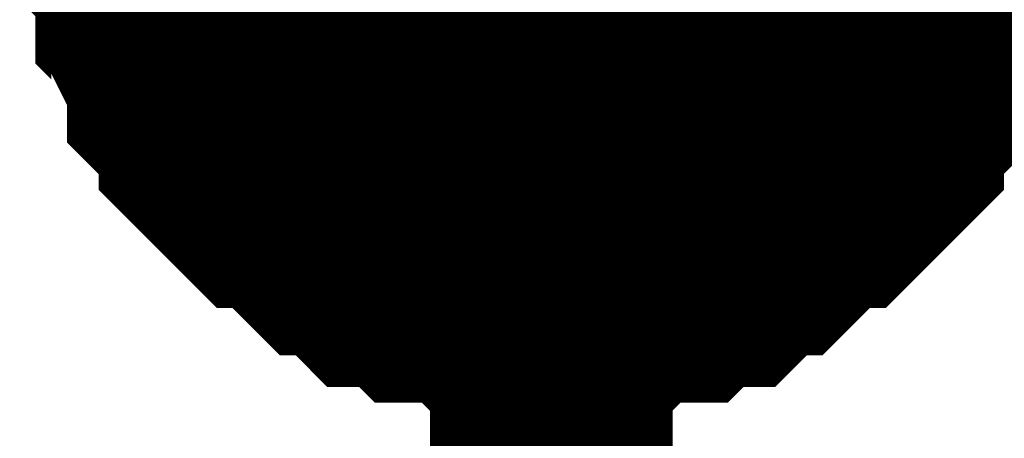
# Model space of a CAD drawing. Header units: inches. Extents: x 0 to 292, y 0 to 193.
# Tile 14 of 189: x 53.489 to 54.705, y 90.245 to 90.762. Entities that reach past the tile are written whole.
import ezdxf

# ---------------------------------------------------------------- set-up
doc = ezdxf.new("R2010")
doc.units = ezdxf.units.IN
doc.layers.add('Sheet', color=255, linetype='Continuous')

msp = doc.modelspace()

# ---------------------------------------------------------------- linework, layer by layer
at = {"layer": 'Sheet'}
msp.add_lwpolyline([(53.848, 90.932, 0.508, 0.508, 1), (54.356, 90.932, 0.508, 0.508, 1)], format="xyseb", close=True, dxfattribs=at)
for points in [[(54.1453, 90.4193, 0.2997, 0.2997, 0), (54.1258, 90.4193, 0.2997, 0.2997, 0), (54.0868, 90.4193, 0.2997, 0.2997, 0), (54.0673, 90.4193, 0.2997, 0.2997, 0), (54.0479, 90.4388, 0.2997, 0.2997, 0), (54.0284, 90.4388, 0.2997, 0.2997, 0), (53.9894, 90.4388, 0.2997, 0.2997, 0), (53.9699, 90.4583, 0.2997, 0.2997, 0), (53.9504, 90.4583, 0.2997, 0.2997, 0), (53.9309, 90.4583, 0.2997, 0.2997, 0), (53.9115, 90.4778, 0.2997, 0.2997, 0), (53.892, 90.4972, 0.2997, 0.2997, 0), (53.8725, 90.4972, 0.2997, 0.2997, 0), (53.853, 90.5167, 0.2997, 0.2997, 0), (53.8335, 90.5362, 0.2997, 0.2997, 0), (53.814, 90.5557, 0.2997, 0.2997, 0), (53.7946, 90.5557, 0.2997, 0.2997, 0), (53.7751, 90.5752, 0.2997, 0.2997, 0), (53.7556, 90.5947, 0.2997, 0.2997, 0), (53.7361, 90.6142, 0.2997, 0.2997, 0), (53.7361, 90.6337, 0.2997, 0.2997, 0), (53.7166, 90.6532, 0.2997, 0.2997, 0), (53.6971, 90.6727, 0.2997, 0.2997, 0), (53.6971, 90.6922, 0.2997, 0.2997, 0), (53.6777, 90.7311, 0.2997, 0.2997, 0), (53.6777, 90.7506, 0.2997, 0.2997, 0), (53.6582, 90.7701, 0.2997, 0.2997, 0), (53.6582, 90.7896, 0.2997, 0.2997, 0), (53.6582, 90.8286, 0.2997, 0.2997, 0), (53.6387, 90.8481, 0.2997, 0.2997, 0), (53.6387, 90.8676, 0.2997, 0.2997, 0), (53.6387, 90.9066, 0.2997, 0.2997, 0), (53.6387, 90.9261, 0.2997, 0.2997, 0)], [(54.1453, 90.4193, 0.2997, 0.2997, 0), (54.1258, 90.4193, 0.2997, 0.2997, 0), (54.0868, 90.4193, 0.2997, 0.2997, 0), (54.0673, 90.4193, 0.2997, 0.2997, 0), (54.0479, 90.4388, 0.2997, 0.2997, 0), (54.0284, 90.4388, 0.2997, 0.2997, 0), (53.9894, 90.4388, 0.2997, 0.2997, 0), (53.9699, 90.4583, 0.2997, 0.2997, 0), (53.9504, 90.4583, 0.2997, 0.2997, 0), (53.9309, 90.4583, 0.2997, 0.2997, 0), (53.9115, 90.4778, 0.2997, 0.2997, 0), (53.892, 90.4972, 0.2997, 0.2997, 0), (53.8725, 90.4972, 0.2997, 0.2997, 0), (53.853, 90.5167, 0.2997, 0.2997, 0), (53.8335, 90.5362, 0.2997, 0.2997, 0), (53.814, 90.5557, 0.2997, 0.2997, 0), (53.7946, 90.5557, 0.2997, 0.2997, 0), (53.7751, 90.5752, 0.2997, 0.2997, 0), (53.7556, 90.5947, 0.2997, 0.2997, 0), (53.7361, 90.6142, 0.2997, 0.2997, 0), (53.7361, 90.6337, 0.2997, 0.2997, 0), (53.7166, 90.6532, 0.2997, 0.2997, 0), (53.6971, 90.6727, 0.2997, 0.2997, 0), (53.6971, 90.6922, 0.2997, 0.2997, 0), (53.6777, 90.7311, 0.2997, 0.2997, 0), (53.6777, 90.7506, 0.2997, 0.2997, 0), (53.6582, 90.7701, 0.2997, 0.2997, 0), (53.6582, 90.7896, 0.2997, 0.2997, 0), (53.6582, 90.8286, 0.2997, 0.2997, 0), (53.6387, 90.8481, 0.2997, 0.2997, 0), (53.6387, 90.8676, 0.2997, 0.2997, 0), (53.6387, 90.9066, 0.2997, 0.2997, 0), (53.6387, 90.9261, 0.2997, 0.2997, 0)], [(54.1453, 90.4193, 0.2997, 0.2997, 0), (54.1258, 90.4193, 0.2997, 0.2997, 0), (54.0868, 90.4193, 0.2997, 0.2997, 0), (54.0673, 90.4193, 0.2997, 0.2997, 0), (54.0479, 90.4388, 0.2997, 0.2997, 0), (54.0284, 90.4388, 0.2997, 0.2997, 0), (53.9894, 90.4388, 0.2997, 0.2997, 0), (53.9699, 90.4583, 0.2997, 0.2997, 0), (53.9504, 90.4583, 0.2997, 0.2997, 0), (53.9309, 90.4583, 0.2997, 0.2997, 0), (53.9115, 90.4778, 0.2997, 0.2997, 0), (53.892, 90.4972, 0.2997, 0.2997, 0), (53.8725, 90.4972, 0.2997, 0.2997, 0), (53.853, 90.5167, 0.2997, 0.2997, 0), (53.8335, 90.5362, 0.2997, 0.2997, 0), (53.814, 90.5557, 0.2997, 0.2997, 0), (53.7946, 90.5557, 0.2997, 0.2997, 0), (53.7751, 90.5752, 0.2997, 0.2997, 0), (53.7556, 90.5947, 0.2997, 0.2997, 0), (53.7361, 90.6142, 0.2997, 0.2997, 0), (53.7361, 90.6337, 0.2997, 0.2997, 0), (53.7166, 90.6532, 0.2997, 0.2997, 0), (53.6971, 90.6727, 0.2997, 0.2997, 0), (53.6971, 90.6922, 0.2997, 0.2997, 0), (53.6777, 90.7311, 0.2997, 0.2997, 0), (53.6777, 90.7506, 0.2997, 0.2997, 0), (53.6582, 90.7701, 0.2997, 0.2997, 0), (53.6582, 90.7896, 0.2997, 0.2997, 0), (53.6582, 90.8286, 0.2997, 0.2997, 0), (53.6387, 90.8481, 0.2997, 0.2997, 0), (53.6387, 90.8676, 0.2997, 0.2997, 0), (53.6387, 90.9066, 0.2997, 0.2997, 0), (53.6387, 90.9261, 0.2997, 0.2997, 0)], [(54.1453, 90.4193, 0.2997, 0.2997, 0), (54.1258, 90.4193, 0.2997, 0.2997, 0), (54.0868, 90.4193, 0.2997, 0.2997, 0), (54.0673, 90.4193, 0.2997, 0.2997, 0), (54.0479, 90.4388, 0.2997, 0.2997, 0), (54.0284, 90.4388, 0.2997, 0.2997, 0), (53.9894, 90.4388, 0.2997, 0.2997, 0), (53.9699, 90.4583, 0.2997, 0.2997, 0), (53.9504, 90.4583, 0.2997, 0.2997, 0), (53.9309, 90.4583, 0.2997, 0.2997, 0), (53.9115, 90.4778, 0.2997, 0.2997, 0), (53.892, 90.4972, 0.2997, 0.2997, 0), (53.8725, 90.4972, 0.2997, 0.2997, 0), (53.853, 90.5167, 0.2997, 0.2997, 0), (53.8335, 90.5362, 0.2997, 0.2997, 0), (53.814, 90.5557, 0.2997, 0.2997, 0), (53.7946, 90.5557, 0.2997, 0.2997, 0), (53.7751, 90.5752, 0.2997, 0.2997, 0), (53.7556, 90.5947, 0.2997, 0.2997, 0), (53.7361, 90.6142, 0.2997, 0.2997, 0), (53.7361, 90.6337, 0.2997, 0.2997, 0), (53.7166, 90.6532, 0.2997, 0.2997, 0), (53.6971, 90.6727, 0.2997, 0.2997, 0), (53.6971, 90.6922, 0.2997, 0.2997, 0), (53.6777, 90.7311, 0.2997, 0.2997, 0), (53.6777, 90.7506, 0.2997, 0.2997, 0), (53.6582, 90.7701, 0.2997, 0.2997, 0), (53.6582, 90.7896, 0.2997, 0.2997, 0), (53.6582, 90.8286, 0.2997, 0.2997, 0), (53.6387, 90.8481, 0.2997, 0.2997, 0), (53.6387, 90.8676, 0.2997, 0.2997, 0), (53.6387, 90.9066, 0.2997, 0.2997, 0), (53.6387, 90.9261, 0.2997, 0.2997, 0)], [(54.1453, 90.4193, 0.2997, 0.2997, 0), (54.1258, 90.4193, 0.2997, 0.2997, 0), (54.0868, 90.4193, 0.2997, 0.2997, 0), (54.0673, 90.4193, 0.2997, 0.2997, 0), (54.0479, 90.4388, 0.2997, 0.2997, 0), (54.0284, 90.4388, 0.2997, 0.2997, 0), (53.9894, 90.4388, 0.2997, 0.2997, 0), (53.9699, 90.4583, 0.2997, 0.2997, 0), (53.9504, 90.4583, 0.2997, 0.2997, 0), (53.9309, 90.4583, 0.2997, 0.2997, 0), (53.9115, 90.4778, 0.2997, 0.2997, 0), (53.892, 90.4972, 0.2997, 0.2997, 0), (53.8725, 90.4972, 0.2997, 0.2997, 0), (53.853, 90.5167, 0.2997, 0.2997, 0), (53.8335, 90.5362, 0.2997, 0.2997, 0), (53.814, 90.5557, 0.2997, 0.2997, 0), (53.7946, 90.5557, 0.2997, 0.2997, 0), (53.7751, 90.5752, 0.2997, 0.2997, 0), (53.7556, 90.5947, 0.2997, 0.2997, 0), (53.7361, 90.6142, 0.2997, 0.2997, 0), (53.7361, 90.6337, 0.2997, 0.2997, 0), (53.7166, 90.6532, 0.2997, 0.2997, 0), (53.6971, 90.6727, 0.2997, 0.2997, 0), (53.6971, 90.6922, 0.2997, 0.2997, 0), (53.6777, 90.7311, 0.2997, 0.2997, 0), (53.6777, 90.7506, 0.2997, 0.2997, 0), (53.6582, 90.7701, 0.2997, 0.2997, 0), (53.6582, 90.7896, 0.2997, 0.2997, 0), (53.6582, 90.8286, 0.2997, 0.2997, 0), (53.6387, 90.8481, 0.2997, 0.2997, 0), (53.6387, 90.8676, 0.2997, 0.2997, 0), (53.6387, 90.9066, 0.2997, 0.2997, 0), (53.6387, 90.9261, 0.2997, 0.2997, 0)], [(54.1453, 90.4193, 0.2997, 0.2997, 0), (54.1258, 90.4193, 0.2997, 0.2997, 0), (54.0868, 90.4193, 0.2997, 0.2997, 0), (54.0673, 90.4193, 0.2997, 0.2997, 0), (54.0479, 90.4388, 0.2997, 0.2997, 0), (54.0284, 90.4388, 0.2997, 0.2997, 0), (53.9894, 90.4388, 0.2997, 0.2997, 0), (53.9699, 90.4583, 0.2997, 0.2997, 0), (53.9504, 90.4583, 0.2997, 0.2997, 0), (53.9309, 90.4583, 0.2997, 0.2997, 0), (53.9115, 90.4778, 0.2997, 0.2997, 0), (53.892, 90.4972, 0.2997, 0.2997, 0), (53.8725, 90.4972, 0.2997, 0.2997, 0), (53.853, 90.5167, 0.2997, 0.2997, 0), (53.8335, 90.5362, 0.2997, 0.2997, 0), (53.814, 90.5557, 0.2997, 0.2997, 0), (53.7946, 90.5557, 0.2997, 0.2997, 0), (53.7751, 90.5752, 0.2997, 0.2997, 0), (53.7556, 90.5947, 0.2997, 0.2997, 0), (53.7361, 90.6142, 0.2997, 0.2997, 0), (53.7361, 90.6337, 0.2997, 0.2997, 0), (53.7166, 90.6532, 0.2997, 0.2997, 0), (53.6971, 90.6727, 0.2997, 0.2997, 0), (53.6971, 90.6922, 0.2997, 0.2997, 0), (53.6777, 90.7311, 0.2997, 0.2997, 0), (53.6777, 90.7506, 0.2997, 0.2997, 0), (53.6582, 90.7701, 0.2997, 0.2997, 0), (53.6582, 90.7896, 0.2997, 0.2997, 0), (53.6582, 90.8286, 0.2997, 0.2997, 0), (53.6387, 90.8481, 0.2997, 0.2997, 0), (53.6387, 90.8676, 0.2997, 0.2997, 0), (53.6387, 90.9066, 0.2997, 0.2997, 0), (53.6387, 90.9261, 0.2997, 0.2997, 0)], [(54.1453, 90.4193, 0.2997, 0.2997, 0), (54.1258, 90.4193, 0.2997, 0.2997, 0), (54.0868, 90.4193, 0.2997, 0.2997, 0), (54.0673, 90.4193, 0.2997, 0.2997, 0), (54.0479, 90.4388, 0.2997, 0.2997, 0), (54.0284, 90.4388, 0.2997, 0.2997, 0), (53.9894, 90.4388, 0.2997, 0.2997, 0), (53.9699, 90.4583, 0.2997, 0.2997, 0), (53.9504, 90.4583, 0.2997, 0.2997, 0), (53.9309, 90.4583, 0.2997, 0.2997, 0), (53.9115, 90.4778, 0.2997, 0.2997, 0), (53.892, 90.4972, 0.2997, 0.2997, 0), (53.8725, 90.4972, 0.2997, 0.2997, 0), (53.853, 90.5167, 0.2997, 0.2997, 0), (53.8335, 90.5362, 0.2997, 0.2997, 0), (53.814, 90.5557, 0.2997, 0.2997, 0), (53.7946, 90.5557, 0.2997, 0.2997, 0), (53.7751, 90.5752, 0.2997, 0.2997, 0), (53.7556, 90.5947, 0.2997, 0.2997, 0), (53.7361, 90.6142, 0.2997, 0.2997, 0), (53.7361, 90.6337, 0.2997, 0.2997, 0), (53.7166, 90.6532, 0.2997, 0.2997, 0), (53.6971, 90.6727, 0.2997, 0.2997, 0), (53.6971, 90.6922, 0.2997, 0.2997, 0), (53.6777, 90.7311, 0.2997, 0.2997, 0), (53.6777, 90.7506, 0.2997, 0.2997, 0), (53.6582, 90.7701, 0.2997, 0.2997, 0), (53.6582, 90.7896, 0.2997, 0.2997, 0), (53.6582, 90.8286, 0.2997, 0.2997, 0), (53.6387, 90.8481, 0.2997, 0.2997, 0), (53.6387, 90.8676, 0.2997, 0.2997, 0), (53.6387, 90.9066, 0.2997, 0.2997, 0), (53.6387, 90.9261, 0.2997, 0.2997, 0)], [(54.1453, 90.4193, 0.2997, 0.2997, 0), (54.1258, 90.4193, 0.2997, 0.2997, 0), (54.0868, 90.4193, 0.2997, 0.2997, 0), (54.0673, 90.4193, 0.2997, 0.2997, 0), (54.0479, 90.4388, 0.2997, 0.2997, 0), (54.0284, 90.4388, 0.2997, 0.2997, 0), (53.9894, 90.4388, 0.2997, 0.2997, 0), (53.9699, 90.4583, 0.2997, 0.2997, 0), (53.9504, 90.4583, 0.2997, 0.2997, 0), (53.9309, 90.4583, 0.2997, 0.2997, 0), (53.9115, 90.4778, 0.2997, 0.2997, 0), (53.892, 90.4972, 0.2997, 0.2997, 0), (53.8725, 90.4972, 0.2997, 0.2997, 0), (53.853, 90.5167, 0.2997, 0.2997, 0), (53.8335, 90.5362, 0.2997, 0.2997, 0), (53.814, 90.5557, 0.2997, 0.2997, 0), (53.7946, 90.5557, 0.2997, 0.2997, 0), (53.7751, 90.5752, 0.2997, 0.2997, 0), (53.7556, 90.5947, 0.2997, 0.2997, 0), (53.7361, 90.6142, 0.2997, 0.2997, 0), (53.7361, 90.6337, 0.2997, 0.2997, 0), (53.7166, 90.6532, 0.2997, 0.2997, 0), (53.6971, 90.6727, 0.2997, 0.2997, 0), (53.6971, 90.6922, 0.2997, 0.2997, 0), (53.6777, 90.7311, 0.2997, 0.2997, 0), (53.6777, 90.7506, 0.2997, 0.2997, 0), (53.6582, 90.7701, 0.2997, 0.2997, 0), (53.6582, 90.7896, 0.2997, 0.2997, 0), (53.6582, 90.8286, 0.2997, 0.2997, 0), (53.6387, 90.8481, 0.2997, 0.2997, 0), (53.6387, 90.8676, 0.2997, 0.2997, 0), (53.6387, 90.9066, 0.2997, 0.2997, 0), (53.6387, 90.9261, 0.2997, 0.2997, 0)], [(54.6518, 90.9261, 0.2997, 0.2997, 0), (54.6518, 90.9066, 0.2997, 0.2997, 0), (54.6518, 90.8676, 0.2997, 0.2997, 0), (54.6518, 90.8481, 0.2997, 0.2997, 0), (54.6324, 90.8286, 0.2997, 0.2997, 0), (54.6324, 90.7896, 0.2997, 0.2997, 0), (54.6324, 90.7701, 0.2997, 0.2997, 0), (54.6129, 90.7506, 0.2997, 0.2997, 0), (54.6129, 90.7311, 0.2997, 0.2997, 0), (54.5934, 90.6922, 0.2997, 0.2997, 0), (54.5934, 90.6727, 0.2997, 0.2997, 0), (54.5739, 90.6532, 0.2997, 0.2997, 0), (54.5544, 90.6337, 0.2997, 0.2997, 0), (54.5544, 90.6142, 0.2997, 0.2997, 0), (54.5349, 90.5947, 0.2997, 0.2997, 0), (54.5155, 90.5752, 0.2997, 0.2997, 0), (54.496, 90.5557, 0.2997, 0.2997, 0), (54.4765, 90.5557, 0.2997, 0.2997, 0), (54.457, 90.5362, 0.2997, 0.2997, 0), (54.4375, 90.5167, 0.2997, 0.2997, 0), (54.418, 90.4972, 0.2997, 0.2997, 0), (54.3986, 90.4972, 0.2997, 0.2997, 0), (54.3791, 90.4778, 0.2997, 0.2997, 0), (54.3596, 90.4583, 0.2997, 0.2997, 0), (54.3401, 90.4583, 0.2997, 0.2997, 0), (54.3206, 90.4583, 0.2997, 0.2997, 0), (54.3011, 90.4388, 0.2997, 0.2997, 0), (54.2622, 90.4388, 0.2997, 0.2997, 0), (54.2427, 90.4388, 0.2997, 0.2997, 0), (54.2232, 90.4193, 0.2997, 0.2997, 0), (54.2037, 90.4193, 0.2997, 0.2997, 0), (54.1648, 90.4193, 0.2997, 0.2997, 0), (54.1453, 90.4193, 0.2997, 0.2997, 0)], [(54.1453, 88.3922, 0.2997, 0.2997, 0), (54.1453, 90.9261, 0.2997, 0.2997, 0)], [(54.6518, 90.9261, 0.2997, 0.2997, 0), (54.6518, 90.9066, 0.2997, 0.2997, 0), (54.6518, 90.8676, 0.2997, 0.2997, 0), (54.6518, 90.8481, 0.2997, 0.2997, 0), (54.6324, 90.8286, 0.2997, 0.2997, 0), (54.6324, 90.7896, 0.2997, 0.2997, 0), (54.6324, 90.7701, 0.2997, 0.2997, 0), (54.6129, 90.7506, 0.2997, 0.2997, 0), (54.6129, 90.7311, 0.2997, 0.2997, 0), (54.5934, 90.6922, 0.2997, 0.2997, 0), (54.5934, 90.6727, 0.2997, 0.2997, 0), (54.5739, 90.6532, 0.2997, 0.2997, 0), (54.5544, 90.6337, 0.2997, 0.2997, 0), (54.5544, 90.6142, 0.2997, 0.2997, 0), (54.5349, 90.5947, 0.2997, 0.2997, 0), (54.5155, 90.5752, 0.2997, 0.2997, 0), (54.496, 90.5557, 0.2997, 0.2997, 0), (54.4765, 90.5557, 0.2997, 0.2997, 0), (54.457, 90.5362, 0.2997, 0.2997, 0), (54.4375, 90.5167, 0.2997, 0.2997, 0), (54.418, 90.4972, 0.2997, 0.2997, 0), (54.3986, 90.4972, 0.2997, 0.2997, 0), (54.3791, 90.4778, 0.2997, 0.2997, 0), (54.3596, 90.4583, 0.2997, 0.2997, 0), (54.3401, 90.4583, 0.2997, 0.2997, 0), (54.3206, 90.4583, 0.2997, 0.2997, 0), (54.3011, 90.4388, 0.2997, 0.2997, 0), (54.2622, 90.4388, 0.2997, 0.2997, 0), (54.2427, 90.4388, 0.2997, 0.2997, 0), (54.2232, 90.4193, 0.2997, 0.2997, 0), (54.2037, 90.4193, 0.2997, 0.2997, 0), (54.1648, 90.4193, 0.2997, 0.2997, 0), (54.1453, 90.4193, 0.2997, 0.2997, 0)], [(54.6518, 90.9261, 0.2997, 0.2997, 0), (54.6518, 90.9066, 0.2997, 0.2997, 0), (54.6518, 90.8676, 0.2997, 0.2997, 0), (54.6518, 90.8481, 0.2997, 0.2997, 0), (54.6324, 90.8286, 0.2997, 0.2997, 0), (54.6324, 90.7896, 0.2997, 0.2997, 0), (54.6324, 90.7701, 0.2997, 0.2997, 0), (54.6129, 90.7506, 0.2997, 0.2997, 0), (54.6129, 90.7311, 0.2997, 0.2997, 0), (54.5934, 90.6922, 0.2997, 0.2997, 0), (54.5934, 90.6727, 0.2997, 0.2997, 0), (54.5739, 90.6532, 0.2997, 0.2997, 0), (54.5544, 90.6337, 0.2997, 0.2997, 0), (54.5544, 90.6142, 0.2997, 0.2997, 0), (54.5349, 90.5947, 0.2997, 0.2997, 0), (54.5155, 90.5752, 0.2997, 0.2997, 0), (54.496, 90.5557, 0.2997, 0.2997, 0), (54.4765, 90.5557, 0.2997, 0.2997, 0), (54.457, 90.5362, 0.2997, 0.2997, 0), (54.4375, 90.5167, 0.2997, 0.2997, 0), (54.418, 90.4972, 0.2997, 0.2997, 0), (54.3986, 90.4972, 0.2997, 0.2997, 0), (54.3791, 90.4778, 0.2997, 0.2997, 0), (54.3596, 90.4583, 0.2997, 0.2997, 0), (54.3401, 90.4583, 0.2997, 0.2997, 0), (54.3206, 90.4583, 0.2997, 0.2997, 0), (54.3011, 90.4388, 0.2997, 0.2997, 0), (54.2622, 90.4388, 0.2997, 0.2997, 0), (54.2427, 90.4388, 0.2997, 0.2997, 0), (54.2232, 90.4193, 0.2997, 0.2997, 0), (54.2037, 90.4193, 0.2997, 0.2997, 0), (54.1648, 90.4193, 0.2997, 0.2997, 0), (54.1453, 90.4193, 0.2997, 0.2997, 0)], [(54.6518, 90.9261, 0.2997, 0.2997, 0), (54.6518, 90.9066, 0.2997, 0.2997, 0), (54.6518, 90.8676, 0.2997, 0.2997, 0), (54.6518, 90.8481, 0.2997, 0.2997, 0), (54.6324, 90.8286, 0.2997, 0.2997, 0), (54.6324, 90.7896, 0.2997, 0.2997, 0), (54.6324, 90.7701, 0.2997, 0.2997, 0), (54.6129, 90.7506, 0.2997, 0.2997, 0), (54.6129, 90.7311, 0.2997, 0.2997, 0), (54.5934, 90.6922, 0.2997, 0.2997, 0), (54.5934, 90.6727, 0.2997, 0.2997, 0), (54.5739, 90.6532, 0.2997, 0.2997, 0), (54.5544, 90.6337, 0.2997, 0.2997, 0), (54.5544, 90.6142, 0.2997, 0.2997, 0), (54.5349, 90.5947, 0.2997, 0.2997, 0), (54.5155, 90.5752, 0.2997, 0.2997, 0), (54.496, 90.5557, 0.2997, 0.2997, 0), (54.4765, 90.5557, 0.2997, 0.2997, 0), (54.457, 90.5362, 0.2997, 0.2997, 0), (54.4375, 90.5167, 0.2997, 0.2997, 0), (54.418, 90.4972, 0.2997, 0.2997, 0), (54.3986, 90.4972, 0.2997, 0.2997, 0), (54.3791, 90.4778, 0.2997, 0.2997, 0), (54.3596, 90.4583, 0.2997, 0.2997, 0), (54.3401, 90.4583, 0.2997, 0.2997, 0), (54.3206, 90.4583, 0.2997, 0.2997, 0), (54.3011, 90.4388, 0.2997, 0.2997, 0), (54.2622, 90.4388, 0.2997, 0.2997, 0), (54.2427, 90.4388, 0.2997, 0.2997, 0), (54.2232, 90.4193, 0.2997, 0.2997, 0), (54.2037, 90.4193, 0.2997, 0.2997, 0), (54.1648, 90.4193, 0.2997, 0.2997, 0), (54.1453, 90.4193, 0.2997, 0.2997, 0)], [(54.6518, 90.9261, 0.2997, 0.2997, 0), (54.6518, 90.9066, 0.2997, 0.2997, 0), (54.6518, 90.8676, 0.2997, 0.2997, 0), (54.6518, 90.8481, 0.2997, 0.2997, 0), (54.6324, 90.8286, 0.2997, 0.2997, 0), (54.6324, 90.7896, 0.2997, 0.2997, 0), (54.6324, 90.7701, 0.2997, 0.2997, 0), (54.6129, 90.7506, 0.2997, 0.2997, 0), (54.6129, 90.7311, 0.2997, 0.2997, 0), (54.5934, 90.6922, 0.2997, 0.2997, 0), (54.5934, 90.6727, 0.2997, 0.2997, 0), (54.5739, 90.6532, 0.2997, 0.2997, 0), (54.5544, 90.6337, 0.2997, 0.2997, 0), (54.5544, 90.6142, 0.2997, 0.2997, 0), (54.5349, 90.5947, 0.2997, 0.2997, 0), (54.5155, 90.5752, 0.2997, 0.2997, 0), (54.496, 90.5557, 0.2997, 0.2997, 0), (54.4765, 90.5557, 0.2997, 0.2997, 0), (54.457, 90.5362, 0.2997, 0.2997, 0), (54.4375, 90.5167, 0.2997, 0.2997, 0), (54.418, 90.4972, 0.2997, 0.2997, 0), (54.3986, 90.4972, 0.2997, 0.2997, 0), (54.3791, 90.4778, 0.2997, 0.2997, 0), (54.3596, 90.4583, 0.2997, 0.2997, 0), (54.3401, 90.4583, 0.2997, 0.2997, 0), (54.3206, 90.4583, 0.2997, 0.2997, 0), (54.3011, 90.4388, 0.2997, 0.2997, 0), (54.2622, 90.4388, 0.2997, 0.2997, 0), (54.2427, 90.4388, 0.2997, 0.2997, 0), (54.2232, 90.4193, 0.2997, 0.2997, 0), (54.2037, 90.4193, 0.2997, 0.2997, 0), (54.1648, 90.4193, 0.2997, 0.2997, 0), (54.1453, 90.4193, 0.2997, 0.2997, 0)], [(54.6518, 90.9261, 0.2997, 0.2997, 0), (54.6518, 90.9066, 0.2997, 0.2997, 0), (54.6518, 90.8676, 0.2997, 0.2997, 0), (54.6518, 90.8481, 0.2997, 0.2997, 0), (54.6324, 90.8286, 0.2997, 0.2997, 0), (54.6324, 90.7896, 0.2997, 0.2997, 0), (54.6324, 90.7701, 0.2997, 0.2997, 0), (54.6129, 90.7506, 0.2997, 0.2997, 0), (54.6129, 90.7311, 0.2997, 0.2997, 0), (54.5934, 90.6922, 0.2997, 0.2997, 0), (54.5934, 90.6727, 0.2997, 0.2997, 0), (54.5739, 90.6532, 0.2997, 0.2997, 0), (54.5544, 90.6337, 0.2997, 0.2997, 0), (54.5544, 90.6142, 0.2997, 0.2997, 0), (54.5349, 90.5947, 0.2997, 0.2997, 0), (54.5155, 90.5752, 0.2997, 0.2997, 0), (54.496, 90.5557, 0.2997, 0.2997, 0), (54.4765, 90.5557, 0.2997, 0.2997, 0), (54.457, 90.5362, 0.2997, 0.2997, 0), (54.4375, 90.5167, 0.2997, 0.2997, 0), (54.418, 90.4972, 0.2997, 0.2997, 0), (54.3986, 90.4972, 0.2997, 0.2997, 0), (54.3791, 90.4778, 0.2997, 0.2997, 0), (54.3596, 90.4583, 0.2997, 0.2997, 0), (54.3401, 90.4583, 0.2997, 0.2997, 0), (54.3206, 90.4583, 0.2997, 0.2997, 0), (54.3011, 90.4388, 0.2997, 0.2997, 0), (54.2622, 90.4388, 0.2997, 0.2997, 0), (54.2427, 90.4388, 0.2997, 0.2997, 0), (54.2232, 90.4193, 0.2997, 0.2997, 0), (54.2037, 90.4193, 0.2997, 0.2997, 0), (54.1648, 90.4193, 0.2997, 0.2997, 0), (54.1453, 90.4193, 0.2997, 0.2997, 0)], [(54.6518, 90.9261, 0.2997, 0.2997, 0), (54.6518, 90.9066, 0.2997, 0.2997, 0), (54.6518, 90.8676, 0.2997, 0.2997, 0), (54.6518, 90.8481, 0.2997, 0.2997, 0), (54.6324, 90.8286, 0.2997, 0.2997, 0), (54.6324, 90.7896, 0.2997, 0.2997, 0), (54.6324, 90.7701, 0.2997, 0.2997, 0), (54.6129, 90.7506, 0.2997, 0.2997, 0), (54.6129, 90.7311, 0.2997, 0.2997, 0), (54.5934, 90.6922, 0.2997, 0.2997, 0), (54.5934, 90.6727, 0.2997, 0.2997, 0), (54.5739, 90.6532, 0.2997, 0.2997, 0), (54.5544, 90.6337, 0.2997, 0.2997, 0), (54.5544, 90.6142, 0.2997, 0.2997, 0), (54.5349, 90.5947, 0.2997, 0.2997, 0), (54.5155, 90.5752, 0.2997, 0.2997, 0), (54.496, 90.5557, 0.2997, 0.2997, 0), (54.4765, 90.5557, 0.2997, 0.2997, 0), (54.457, 90.5362, 0.2997, 0.2997, 0), (54.4375, 90.5167, 0.2997, 0.2997, 0), (54.418, 90.4972, 0.2997, 0.2997, 0), (54.3986, 90.4972, 0.2997, 0.2997, 0), (54.3791, 90.4778, 0.2997, 0.2997, 0), (54.3596, 90.4583, 0.2997, 0.2997, 0), (54.3401, 90.4583, 0.2997, 0.2997, 0), (54.3206, 90.4583, 0.2997, 0.2997, 0), (54.3011, 90.4388, 0.2997, 0.2997, 0), (54.2622, 90.4388, 0.2997, 0.2997, 0), (54.2427, 90.4388, 0.2997, 0.2997, 0), (54.2232, 90.4193, 0.2997, 0.2997, 0), (54.2037, 90.4193, 0.2997, 0.2997, 0), (54.1648, 90.4193, 0.2997, 0.2997, 0), (54.1453, 90.4193, 0.2997, 0.2997, 0)], [(54.6518, 90.9261, 0.2997, 0.2997, 0), (54.6518, 90.9066, 0.2997, 0.2997, 0), (54.6518, 90.8676, 0.2997, 0.2997, 0), (54.6518, 90.8481, 0.2997, 0.2997, 0), (54.6324, 90.8286, 0.2997, 0.2997, 0), (54.6324, 90.7896, 0.2997, 0.2997, 0), (54.6324, 90.7701, 0.2997, 0.2997, 0), (54.6129, 90.7506, 0.2997, 0.2997, 0), (54.6129, 90.7311, 0.2997, 0.2997, 0), (54.5934, 90.6922, 0.2997, 0.2997, 0), (54.5934, 90.6727, 0.2997, 0.2997, 0), (54.5739, 90.6532, 0.2997, 0.2997, 0), (54.5544, 90.6337, 0.2997, 0.2997, 0), (54.5544, 90.6142, 0.2997, 0.2997, 0), (54.5349, 90.5947, 0.2997, 0.2997, 0), (54.5155, 90.5752, 0.2997, 0.2997, 0), (54.496, 90.5557, 0.2997, 0.2997, 0), (54.4765, 90.5557, 0.2997, 0.2997, 0), (54.457, 90.5362, 0.2997, 0.2997, 0), (54.4375, 90.5167, 0.2997, 0.2997, 0), (54.418, 90.4972, 0.2997, 0.2997, 0), (54.3986, 90.4972, 0.2997, 0.2997, 0), (54.3791, 90.4778, 0.2997, 0.2997, 0), (54.3596, 90.4583, 0.2997, 0.2997, 0), (54.3401, 90.4583, 0.2997, 0.2997, 0), (54.3206, 90.4583, 0.2997, 0.2997, 0), (54.3011, 90.4388, 0.2997, 0.2997, 0), (54.2622, 90.4388, 0.2997, 0.2997, 0), (54.2427, 90.4388, 0.2997, 0.2997, 0), (54.2232, 90.4193, 0.2997, 0.2997, 0), (54.2037, 90.4193, 0.2997, 0.2997, 0), (54.1648, 90.4193, 0.2997, 0.2997, 0), (54.1453, 90.4193, 0.2997, 0.2997, 0)], [(54.1453, 90.4193, 0.0991, 0.0991, 0), (54.1258, 90.4193, 0.0991, 0.0991, 0), (54.0868, 90.4193, 0.0991, 0.0991, 0), (54.0673, 90.4193, 0.0991, 0.0991, 0), (54.0479, 90.4388, 0.0991, 0.0991, 0), (54.0284, 90.4388, 0.0991, 0.0991, 0), (53.9894, 90.4388, 0.0991, 0.0991, 0), (53.9699, 90.4583, 0.0991, 0.0991, 0), (53.9504, 90.4583, 0.0991, 0.0991, 0), (53.9309, 90.4583, 0.0991, 0.0991, 0), (53.9115, 90.4778, 0.0991, 0.0991, 0), (53.892, 90.4972, 0.0991, 0.0991, 0), (53.8725, 90.4972, 0.0991, 0.0991, 0), (53.853, 90.5167, 0.0991, 0.0991, 0), (53.8335, 90.5362, 0.0991, 0.0991, 0), (53.814, 90.5557, 0.0991, 0.0991, 0), (53.7946, 90.5557, 0.0991, 0.0991, 0), (53.7751, 90.5752, 0.0991, 0.0991, 0), (53.7556, 90.5947, 0.0991, 0.0991, 0), (53.7361, 90.6142, 0.0991, 0.0991, 0), (53.7361, 90.6337, 0.0991, 0.0991, 0), (53.7166, 90.6532, 0.0991, 0.0991, 0), (53.6971, 90.6727, 0.0991, 0.0991, 0), (53.6971, 90.6922, 0.0991, 0.0991, 0), (53.6777, 90.7311, 0.0991, 0.0991, 0), (53.6777, 90.7506, 0.0991, 0.0991, 0), (53.6582, 90.7701, 0.0991, 0.0991, 0), (53.6582, 90.7896, 0.0991, 0.0991, 0), (53.6582, 90.8286, 0.0991, 0.0991, 0)], [(54.1453, 90.4193, 0.0991, 0.0991, 0), (54.1258, 90.4193, 0.0991, 0.0991, 0), (54.0868, 90.4193, 0.0991, 0.0991, 0), (54.0673, 90.4193, 0.0991, 0.0991, 0), (54.0479, 90.4388, 0.0991, 0.0991, 0), (54.0284, 90.4388, 0.0991, 0.0991, 0), (53.9894, 90.4388, 0.0991, 0.0991, 0), (53.9699, 90.4583, 0.0991, 0.0991, 0), (53.9504, 90.4583, 0.0991, 0.0991, 0), (53.9309, 90.4583, 0.0991, 0.0991, 0), (53.9115, 90.4778, 0.0991, 0.0991, 0), (53.892, 90.4972, 0.0991, 0.0991, 0), (53.8725, 90.4972, 0.0991, 0.0991, 0), (53.853, 90.5167, 0.0991, 0.0991, 0), (53.8335, 90.5362, 0.0991, 0.0991, 0), (53.814, 90.5557, 0.0991, 0.0991, 0), (53.7946, 90.5557, 0.0991, 0.0991, 0), (53.7751, 90.5752, 0.0991, 0.0991, 0), (53.7556, 90.5947, 0.0991, 0.0991, 0), (53.7361, 90.6142, 0.0991, 0.0991, 0), (53.7361, 90.6337, 0.0991, 0.0991, 0), (53.7166, 90.6532, 0.0991, 0.0991, 0), (53.6971, 90.6727, 0.0991, 0.0991, 0), (53.6971, 90.6922, 0.0991, 0.0991, 0), (53.6777, 90.7311, 0.0991, 0.0991, 0), (53.6777, 90.7506, 0.0991, 0.0991, 0), (53.6582, 90.7701, 0.0991, 0.0991, 0), (53.6582, 90.7896, 0.0991, 0.0991, 0), (53.6582, 90.8286, 0.0991, 0.0991, 0)], [(54.1453, 90.4193, 0.0991, 0.0991, 0), (54.1258, 90.4193, 0.0991, 0.0991, 0), (54.0868, 90.4193, 0.0991, 0.0991, 0), (54.0673, 90.4193, 0.0991, 0.0991, 0), (54.0479, 90.4388, 0.0991, 0.0991, 0), (54.0284, 90.4388, 0.0991, 0.0991, 0), (53.9894, 90.4388, 0.0991, 0.0991, 0), (53.9699, 90.4583, 0.0991, 0.0991, 0), (53.9504, 90.4583, 0.0991, 0.0991, 0), (53.9309, 90.4583, 0.0991, 0.0991, 0), (53.9115, 90.4778, 0.0991, 0.0991, 0), (53.892, 90.4972, 0.0991, 0.0991, 0), (53.8725, 90.4972, 0.0991, 0.0991, 0), (53.853, 90.5167, 0.0991, 0.0991, 0), (53.8335, 90.5362, 0.0991, 0.0991, 0), (53.814, 90.5557, 0.0991, 0.0991, 0), (53.7946, 90.5557, 0.0991, 0.0991, 0), (53.7751, 90.5752, 0.0991, 0.0991, 0), (53.7556, 90.5947, 0.0991, 0.0991, 0), (53.7361, 90.6142, 0.0991, 0.0991, 0), (53.7361, 90.6337, 0.0991, 0.0991, 0), (53.7166, 90.6532, 0.0991, 0.0991, 0), (53.6971, 90.6727, 0.0991, 0.0991, 0), (53.6971, 90.6922, 0.0991, 0.0991, 0), (53.6777, 90.7311, 0.0991, 0.0991, 0), (53.6777, 90.7506, 0.0991, 0.0991, 0), (53.6582, 90.7701, 0.0991, 0.0991, 0), (53.6582, 90.7896, 0.0991, 0.0991, 0), (53.6582, 90.8286, 0.0991, 0.0991, 0)], [(54.1453, 90.4193, 0.0991, 0.0991, 0), (54.1258, 90.4193, 0.0991, 0.0991, 0), (54.0868, 90.4193, 0.0991, 0.0991, 0), (54.0673, 90.4193, 0.0991, 0.0991, 0), (54.0479, 90.4388, 0.0991, 0.0991, 0), (54.0284, 90.4388, 0.0991, 0.0991, 0), (53.9894, 90.4388, 0.0991, 0.0991, 0), (53.9699, 90.4583, 0.0991, 0.0991, 0), (53.9504, 90.4583, 0.0991, 0.0991, 0), (53.9309, 90.4583, 0.0991, 0.0991, 0), (53.9115, 90.4778, 0.0991, 0.0991, 0), (53.892, 90.4972, 0.0991, 0.0991, 0), (53.8725, 90.4972, 0.0991, 0.0991, 0), (53.853, 90.5167, 0.0991, 0.0991, 0), (53.8335, 90.5362, 0.0991, 0.0991, 0), (53.814, 90.5557, 0.0991, 0.0991, 0), (53.7946, 90.5557, 0.0991, 0.0991, 0), (53.7751, 90.5752, 0.0991, 0.0991, 0), (53.7556, 90.5947, 0.0991, 0.0991, 0), (53.7361, 90.6142, 0.0991, 0.0991, 0), (53.7361, 90.6337, 0.0991, 0.0991, 0), (53.7166, 90.6532, 0.0991, 0.0991, 0), (53.6971, 90.6727, 0.0991, 0.0991, 0), (53.6971, 90.6922, 0.0991, 0.0991, 0), (53.6777, 90.7311, 0.0991, 0.0991, 0), (53.6777, 90.7506, 0.0991, 0.0991, 0), (53.6582, 90.7701, 0.0991, 0.0991, 0), (53.6582, 90.7896, 0.0991, 0.0991, 0), (53.6582, 90.8286, 0.0991, 0.0991, 0)], [(54.1453, 90.4193, 0.0991, 0.0991, 0), (54.1258, 90.4193, 0.0991, 0.0991, 0), (54.0868, 90.4193, 0.0991, 0.0991, 0), (54.0673, 90.4193, 0.0991, 0.0991, 0), (54.0479, 90.4388, 0.0991, 0.0991, 0), (54.0284, 90.4388, 0.0991, 0.0991, 0), (53.9894, 90.4388, 0.0991, 0.0991, 0), (53.9699, 90.4583, 0.0991, 0.0991, 0), (53.9504, 90.4583, 0.0991, 0.0991, 0), (53.9309, 90.4583, 0.0991, 0.0991, 0), (53.9115, 90.4778, 0.0991, 0.0991, 0), (53.892, 90.4972, 0.0991, 0.0991, 0), (53.8725, 90.4972, 0.0991, 0.0991, 0), (53.853, 90.5167, 0.0991, 0.0991, 0), (53.8335, 90.5362, 0.0991, 0.0991, 0), (53.814, 90.5557, 0.0991, 0.0991, 0), (53.7946, 90.5557, 0.0991, 0.0991, 0), (53.7751, 90.5752, 0.0991, 0.0991, 0), (53.7556, 90.5947, 0.0991, 0.0991, 0), (53.7361, 90.6142, 0.0991, 0.0991, 0), (53.7361, 90.6337, 0.0991, 0.0991, 0), (53.7166, 90.6532, 0.0991, 0.0991, 0), (53.6971, 90.6727, 0.0991, 0.0991, 0), (53.6971, 90.6922, 0.0991, 0.0991, 0), (53.6777, 90.7311, 0.0991, 0.0991, 0), (53.6777, 90.7506, 0.0991, 0.0991, 0), (53.6582, 90.7701, 0.0991, 0.0991, 0), (53.6582, 90.7896, 0.0991, 0.0991, 0), (53.6582, 90.8286, 0.0991, 0.0991, 0)], [(54.1453, 90.4193, 0.0991, 0.0991, 0), (54.1258, 90.4193, 0.0991, 0.0991, 0), (54.0868, 90.4193, 0.0991, 0.0991, 0), (54.0673, 90.4193, 0.0991, 0.0991, 0), (54.0479, 90.4388, 0.0991, 0.0991, 0), (54.0284, 90.4388, 0.0991, 0.0991, 0), (53.9894, 90.4388, 0.0991, 0.0991, 0), (53.9699, 90.4583, 0.0991, 0.0991, 0), (53.9504, 90.4583, 0.0991, 0.0991, 0), (53.9309, 90.4583, 0.0991, 0.0991, 0), (53.9115, 90.4778, 0.0991, 0.0991, 0), (53.892, 90.4972, 0.0991, 0.0991, 0), (53.8725, 90.4972, 0.0991, 0.0991, 0), (53.853, 90.5167, 0.0991, 0.0991, 0), (53.8335, 90.5362, 0.0991, 0.0991, 0), (53.814, 90.5557, 0.0991, 0.0991, 0), (53.7946, 90.5557, 0.0991, 0.0991, 0), (53.7751, 90.5752, 0.0991, 0.0991, 0), (53.7556, 90.5947, 0.0991, 0.0991, 0), (53.7361, 90.6142, 0.0991, 0.0991, 0), (53.7361, 90.6337, 0.0991, 0.0991, 0), (53.7166, 90.6532, 0.0991, 0.0991, 0), (53.6971, 90.6727, 0.0991, 0.0991, 0), (53.6971, 90.6922, 0.0991, 0.0991, 0), (53.6777, 90.7311, 0.0991, 0.0991, 0), (53.6777, 90.7506, 0.0991, 0.0991, 0), (53.6582, 90.7701, 0.0991, 0.0991, 0), (53.6582, 90.7896, 0.0991, 0.0991, 0), (53.6582, 90.8286, 0.0991, 0.0991, 0)], [(54.1453, 90.4193, 0.0991, 0.0991, 0), (54.1258, 90.4193, 0.0991, 0.0991, 0), (54.0868, 90.4193, 0.0991, 0.0991, 0), (54.0673, 90.4193, 0.0991, 0.0991, 0), (54.0479, 90.4388, 0.0991, 0.0991, 0), (54.0284, 90.4388, 0.0991, 0.0991, 0), (53.9894, 90.4388, 0.0991, 0.0991, 0), (53.9699, 90.4583, 0.0991, 0.0991, 0), (53.9504, 90.4583, 0.0991, 0.0991, 0), (53.9309, 90.4583, 0.0991, 0.0991, 0), (53.9115, 90.4778, 0.0991, 0.0991, 0), (53.892, 90.4972, 0.0991, 0.0991, 0), (53.8725, 90.4972, 0.0991, 0.0991, 0), (53.853, 90.5167, 0.0991, 0.0991, 0), (53.8335, 90.5362, 0.0991, 0.0991, 0), (53.814, 90.5557, 0.0991, 0.0991, 0), (53.7946, 90.5557, 0.0991, 0.0991, 0), (53.7751, 90.5752, 0.0991, 0.0991, 0), (53.7556, 90.5947, 0.0991, 0.0991, 0), (53.7361, 90.6142, 0.0991, 0.0991, 0), (53.7361, 90.6337, 0.0991, 0.0991, 0), (53.7166, 90.6532, 0.0991, 0.0991, 0), (53.6971, 90.6727, 0.0991, 0.0991, 0), (53.6971, 90.6922, 0.0991, 0.0991, 0), (53.6777, 90.7311, 0.0991, 0.0991, 0), (53.6777, 90.7506, 0.0991, 0.0991, 0), (53.6582, 90.7701, 0.0991, 0.0991, 0), (53.6582, 90.7896, 0.0991, 0.0991, 0), (53.6582, 90.8286, 0.0991, 0.0991, 0)], [(54.1453, 90.4193, 0.0991, 0.0991, 0), (54.1258, 90.4193, 0.0991, 0.0991, 0), (54.0868, 90.4193, 0.0991, 0.0991, 0), (54.0673, 90.4193, 0.0991, 0.0991, 0), (54.0479, 90.4388, 0.0991, 0.0991, 0), (54.0284, 90.4388, 0.0991, 0.0991, 0), (53.9894, 90.4388, 0.0991, 0.0991, 0), (53.9699, 90.4583, 0.0991, 0.0991, 0), (53.9504, 90.4583, 0.0991, 0.0991, 0), (53.9309, 90.4583, 0.0991, 0.0991, 0), (53.9115, 90.4778, 0.0991, 0.0991, 0), (53.892, 90.4972, 0.0991, 0.0991, 0), (53.8725, 90.4972, 0.0991, 0.0991, 0), (53.853, 90.5167, 0.0991, 0.0991, 0), (53.8335, 90.5362, 0.0991, 0.0991, 0), (53.814, 90.5557, 0.0991, 0.0991, 0), (53.7946, 90.5557, 0.0991, 0.0991, 0), (53.7751, 90.5752, 0.0991, 0.0991, 0), (53.7556, 90.5947, 0.0991, 0.0991, 0), (53.7361, 90.6142, 0.0991, 0.0991, 0), (53.7361, 90.6337, 0.0991, 0.0991, 0), (53.7166, 90.6532, 0.0991, 0.0991, 0), (53.6971, 90.6727, 0.0991, 0.0991, 0), (53.6971, 90.6922, 0.0991, 0.0991, 0), (53.6777, 90.7311, 0.0991, 0.0991, 0), (53.6777, 90.7506, 0.0991, 0.0991, 0), (53.6582, 90.7701, 0.0991, 0.0991, 0), (53.6582, 90.7896, 0.0991, 0.0991, 0), (53.6582, 90.8286, 0.0991, 0.0991, 0)], [(54.6324, 90.8286, 0.0991, 0.0991, 0), (54.6324, 90.7896, 0.0991, 0.0991, 0), (54.6324, 90.7701, 0.0991, 0.0991, 0), (54.6129, 90.7506, 0.0991, 0.0991, 0), (54.6129, 90.7311, 0.0991, 0.0991, 0), (54.5934, 90.6922, 0.0991, 0.0991, 0), (54.5934, 90.6727, 0.0991, 0.0991, 0), (54.5739, 90.6532, 0.0991, 0.0991, 0), (54.5544, 90.6337, 0.0991, 0.0991, 0), (54.5544, 90.6142, 0.0991, 0.0991, 0), (54.5349, 90.5947, 0.0991, 0.0991, 0), (54.5155, 90.5752, 0.0991, 0.0991, 0), (54.496, 90.5557, 0.0991, 0.0991, 0), (54.4765, 90.5557, 0.0991, 0.0991, 0), (54.457, 90.5362, 0.0991, 0.0991, 0), (54.4375, 90.5167, 0.0991, 0.0991, 0), (54.418, 90.4972, 0.0991, 0.0991, 0), (54.3986, 90.4972, 0.0991, 0.0991, 0), (54.3791, 90.4778, 0.0991, 0.0991, 0), (54.3596, 90.4583, 0.0991, 0.0991, 0), (54.3401, 90.4583, 0.0991, 0.0991, 0), (54.3206, 90.4583, 0.0991, 0.0991, 0), (54.3011, 90.4388, 0.0991, 0.0991, 0), (54.2622, 90.4388, 0.0991, 0.0991, 0), (54.2427, 90.4388, 0.0991, 0.0991, 0), (54.2232, 90.4193, 0.0991, 0.0991, 0), (54.2037, 90.4193, 0.0991, 0.0991, 0), (54.1648, 90.4193, 0.0991, 0.0991, 0), (54.1453, 90.4193, 0.0991, 0.0991, 0)], [(54.6324, 90.8286, 0.0991, 0.0991, 0), (54.6324, 90.7896, 0.0991, 0.0991, 0), (54.6324, 90.7701, 0.0991, 0.0991, 0), (54.6129, 90.7506, 0.0991, 0.0991, 0), (54.6129, 90.7311, 0.0991, 0.0991, 0), (54.5934, 90.6922, 0.0991, 0.0991, 0), (54.5934, 90.6727, 0.0991, 0.0991, 0), (54.5739, 90.6532, 0.0991, 0.0991, 0), (54.5544, 90.6337, 0.0991, 0.0991, 0), (54.5544, 90.6142, 0.0991, 0.0991, 0), (54.5349, 90.5947, 0.0991, 0.0991, 0), (54.5155, 90.5752, 0.0991, 0.0991, 0), (54.496, 90.5557, 0.0991, 0.0991, 0), (54.4765, 90.5557, 0.0991, 0.0991, 0), (54.457, 90.5362, 0.0991, 0.0991, 0), (54.4375, 90.5167, 0.0991, 0.0991, 0), (54.418, 90.4972, 0.0991, 0.0991, 0), (54.3986, 90.4972, 0.0991, 0.0991, 0), (54.3791, 90.4778, 0.0991, 0.0991, 0), (54.3596, 90.4583, 0.0991, 0.0991, 0), (54.3401, 90.4583, 0.0991, 0.0991, 0), (54.3206, 90.4583, 0.0991, 0.0991, 0), (54.3011, 90.4388, 0.0991, 0.0991, 0), (54.2622, 90.4388, 0.0991, 0.0991, 0), (54.2427, 90.4388, 0.0991, 0.0991, 0), (54.2232, 90.4193, 0.0991, 0.0991, 0), (54.2037, 90.4193, 0.0991, 0.0991, 0), (54.1648, 90.4193, 0.0991, 0.0991, 0), (54.1453, 90.4193, 0.0991, 0.0991, 0)], [(54.6324, 90.8286, 0.0991, 0.0991, 0), (54.6324, 90.7896, 0.0991, 0.0991, 0), (54.6324, 90.7701, 0.0991, 0.0991, 0), (54.6129, 90.7506, 0.0991, 0.0991, 0), (54.6129, 90.7311, 0.0991, 0.0991, 0), (54.5934, 90.6922, 0.0991, 0.0991, 0), (54.5934, 90.6727, 0.0991, 0.0991, 0), (54.5739, 90.6532, 0.0991, 0.0991, 0), (54.5544, 90.6337, 0.0991, 0.0991, 0), (54.5544, 90.6142, 0.0991, 0.0991, 0), (54.5349, 90.5947, 0.0991, 0.0991, 0), (54.5155, 90.5752, 0.0991, 0.0991, 0), (54.496, 90.5557, 0.0991, 0.0991, 0), (54.4765, 90.5557, 0.0991, 0.0991, 0), (54.457, 90.5362, 0.0991, 0.0991, 0), (54.4375, 90.5167, 0.0991, 0.0991, 0), (54.418, 90.4972, 0.0991, 0.0991, 0), (54.3986, 90.4972, 0.0991, 0.0991, 0), (54.3791, 90.4778, 0.0991, 0.0991, 0), (54.3596, 90.4583, 0.0991, 0.0991, 0), (54.3401, 90.4583, 0.0991, 0.0991, 0), (54.3206, 90.4583, 0.0991, 0.0991, 0), (54.3011, 90.4388, 0.0991, 0.0991, 0), (54.2622, 90.4388, 0.0991, 0.0991, 0), (54.2427, 90.4388, 0.0991, 0.0991, 0), (54.2232, 90.4193, 0.0991, 0.0991, 0), (54.2037, 90.4193, 0.0991, 0.0991, 0), (54.1648, 90.4193, 0.0991, 0.0991, 0), (54.1453, 90.4193, 0.0991, 0.0991, 0)], [(54.6324, 90.8286, 0.0991, 0.0991, 0), (54.6324, 90.7896, 0.0991, 0.0991, 0), (54.6324, 90.7701, 0.0991, 0.0991, 0), (54.6129, 90.7506, 0.0991, 0.0991, 0), (54.6129, 90.7311, 0.0991, 0.0991, 0), (54.5934, 90.6922, 0.0991, 0.0991, 0), (54.5934, 90.6727, 0.0991, 0.0991, 0), (54.5739, 90.6532, 0.0991, 0.0991, 0), (54.5544, 90.6337, 0.0991, 0.0991, 0), (54.5544, 90.6142, 0.0991, 0.0991, 0), (54.5349, 90.5947, 0.0991, 0.0991, 0), (54.5155, 90.5752, 0.0991, 0.0991, 0), (54.496, 90.5557, 0.0991, 0.0991, 0), (54.4765, 90.5557, 0.0991, 0.0991, 0), (54.457, 90.5362, 0.0991, 0.0991, 0), (54.4375, 90.5167, 0.0991, 0.0991, 0), (54.418, 90.4972, 0.0991, 0.0991, 0), (54.3986, 90.4972, 0.0991, 0.0991, 0), (54.3791, 90.4778, 0.0991, 0.0991, 0), (54.3596, 90.4583, 0.0991, 0.0991, 0), (54.3401, 90.4583, 0.0991, 0.0991, 0), (54.3206, 90.4583, 0.0991, 0.0991, 0), (54.3011, 90.4388, 0.0991, 0.0991, 0), (54.2622, 90.4388, 0.0991, 0.0991, 0), (54.2427, 90.4388, 0.0991, 0.0991, 0), (54.2232, 90.4193, 0.0991, 0.0991, 0), (54.2037, 90.4193, 0.0991, 0.0991, 0), (54.1648, 90.4193, 0.0991, 0.0991, 0), (54.1453, 90.4193, 0.0991, 0.0991, 0)], [(54.6324, 90.8286, 0.0991, 0.0991, 0), (54.6324, 90.7896, 0.0991, 0.0991, 0), (54.6324, 90.7701, 0.0991, 0.0991, 0), (54.6129, 90.7506, 0.0991, 0.0991, 0), (54.6129, 90.7311, 0.0991, 0.0991, 0), (54.5934, 90.6922, 0.0991, 0.0991, 0), (54.5934, 90.6727, 0.0991, 0.0991, 0), (54.5739, 90.6532, 0.0991, 0.0991, 0), (54.5544, 90.6337, 0.0991, 0.0991, 0), (54.5544, 90.6142, 0.0991, 0.0991, 0), (54.5349, 90.5947, 0.0991, 0.0991, 0), (54.5155, 90.5752, 0.0991, 0.0991, 0), (54.496, 90.5557, 0.0991, 0.0991, 0), (54.4765, 90.5557, 0.0991, 0.0991, 0), (54.457, 90.5362, 0.0991, 0.0991, 0), (54.4375, 90.5167, 0.0991, 0.0991, 0), (54.418, 90.4972, 0.0991, 0.0991, 0), (54.3986, 90.4972, 0.0991, 0.0991, 0), (54.3791, 90.4778, 0.0991, 0.0991, 0), (54.3596, 90.4583, 0.0991, 0.0991, 0), (54.3401, 90.4583, 0.0991, 0.0991, 0), (54.3206, 90.4583, 0.0991, 0.0991, 0), (54.3011, 90.4388, 0.0991, 0.0991, 0), (54.2622, 90.4388, 0.0991, 0.0991, 0), (54.2427, 90.4388, 0.0991, 0.0991, 0), (54.2232, 90.4193, 0.0991, 0.0991, 0), (54.2037, 90.4193, 0.0991, 0.0991, 0), (54.1648, 90.4193, 0.0991, 0.0991, 0), (54.1453, 90.4193, 0.0991, 0.0991, 0)], [(54.6324, 90.8286, 0.0991, 0.0991, 0), (54.6324, 90.7896, 0.0991, 0.0991, 0), (54.6324, 90.7701, 0.0991, 0.0991, 0), (54.6129, 90.7506, 0.0991, 0.0991, 0), (54.6129, 90.7311, 0.0991, 0.0991, 0), (54.5934, 90.6922, 0.0991, 0.0991, 0), (54.5934, 90.6727, 0.0991, 0.0991, 0), (54.5739, 90.6532, 0.0991, 0.0991, 0), (54.5544, 90.6337, 0.0991, 0.0991, 0), (54.5544, 90.6142, 0.0991, 0.0991, 0), (54.5349, 90.5947, 0.0991, 0.0991, 0), (54.5155, 90.5752, 0.0991, 0.0991, 0), (54.496, 90.5557, 0.0991, 0.0991, 0), (54.4765, 90.5557, 0.0991, 0.0991, 0), (54.457, 90.5362, 0.0991, 0.0991, 0), (54.4375, 90.5167, 0.0991, 0.0991, 0), (54.418, 90.4972, 0.0991, 0.0991, 0), (54.3986, 90.4972, 0.0991, 0.0991, 0), (54.3791, 90.4778, 0.0991, 0.0991, 0), (54.3596, 90.4583, 0.0991, 0.0991, 0), (54.3401, 90.4583, 0.0991, 0.0991, 0), (54.3206, 90.4583, 0.0991, 0.0991, 0), (54.3011, 90.4388, 0.0991, 0.0991, 0), (54.2622, 90.4388, 0.0991, 0.0991, 0), (54.2427, 90.4388, 0.0991, 0.0991, 0), (54.2232, 90.4193, 0.0991, 0.0991, 0), (54.2037, 90.4193, 0.0991, 0.0991, 0), (54.1648, 90.4193, 0.0991, 0.0991, 0), (54.1453, 90.4193, 0.0991, 0.0991, 0)], [(54.6324, 90.8286, 0.0991, 0.0991, 0), (54.6324, 90.7896, 0.0991, 0.0991, 0), (54.6324, 90.7701, 0.0991, 0.0991, 0), (54.6129, 90.7506, 0.0991, 0.0991, 0), (54.6129, 90.7311, 0.0991, 0.0991, 0), (54.5934, 90.6922, 0.0991, 0.0991, 0), (54.5934, 90.6727, 0.0991, 0.0991, 0), (54.5739, 90.6532, 0.0991, 0.0991, 0), (54.5544, 90.6337, 0.0991, 0.0991, 0), (54.5544, 90.6142, 0.0991, 0.0991, 0), (54.5349, 90.5947, 0.0991, 0.0991, 0), (54.5155, 90.5752, 0.0991, 0.0991, 0), (54.496, 90.5557, 0.0991, 0.0991, 0), (54.4765, 90.5557, 0.0991, 0.0991, 0), (54.457, 90.5362, 0.0991, 0.0991, 0), (54.4375, 90.5167, 0.0991, 0.0991, 0), (54.418, 90.4972, 0.0991, 0.0991, 0), (54.3986, 90.4972, 0.0991, 0.0991, 0), (54.3791, 90.4778, 0.0991, 0.0991, 0), (54.3596, 90.4583, 0.0991, 0.0991, 0), (54.3401, 90.4583, 0.0991, 0.0991, 0), (54.3206, 90.4583, 0.0991, 0.0991, 0), (54.3011, 90.4388, 0.0991, 0.0991, 0), (54.2622, 90.4388, 0.0991, 0.0991, 0), (54.2427, 90.4388, 0.0991, 0.0991, 0), (54.2232, 90.4193, 0.0991, 0.0991, 0), (54.2037, 90.4193, 0.0991, 0.0991, 0), (54.1648, 90.4193, 0.0991, 0.0991, 0), (54.1453, 90.4193, 0.0991, 0.0991, 0)], [(54.6324, 90.8286, 0.0991, 0.0991, 0), (54.6324, 90.7896, 0.0991, 0.0991, 0), (54.6324, 90.7701, 0.0991, 0.0991, 0), (54.6129, 90.7506, 0.0991, 0.0991, 0), (54.6129, 90.7311, 0.0991, 0.0991, 0), (54.5934, 90.6922, 0.0991, 0.0991, 0), (54.5934, 90.6727, 0.0991, 0.0991, 0), (54.5739, 90.6532, 0.0991, 0.0991, 0), (54.5544, 90.6337, 0.0991, 0.0991, 0), (54.5544, 90.6142, 0.0991, 0.0991, 0), (54.5349, 90.5947, 0.0991, 0.0991, 0), (54.5155, 90.5752, 0.0991, 0.0991, 0), (54.496, 90.5557, 0.0991, 0.0991, 0), (54.4765, 90.5557, 0.0991, 0.0991, 0), (54.457, 90.5362, 0.0991, 0.0991, 0), (54.4375, 90.5167, 0.0991, 0.0991, 0), (54.418, 90.4972, 0.0991, 0.0991, 0), (54.3986, 90.4972, 0.0991, 0.0991, 0), (54.3791, 90.4778, 0.0991, 0.0991, 0), (54.3596, 90.4583, 0.0991, 0.0991, 0), (54.3401, 90.4583, 0.0991, 0.0991, 0), (54.3206, 90.4583, 0.0991, 0.0991, 0), (54.3011, 90.4388, 0.0991, 0.0991, 0), (54.2622, 90.4388, 0.0991, 0.0991, 0), (54.2427, 90.4388, 0.0991, 0.0991, 0), (54.2232, 90.4193, 0.0991, 0.0991, 0), (54.2037, 90.4193, 0.0991, 0.0991, 0), (54.1648, 90.4193, 0.0991, 0.0991, 0), (54.1453, 90.4193, 0.0991, 0.0991, 0)]]:
    msp.add_lwpolyline(points, format="xyseb", dxfattribs=at)

doc.saveas('drawing.dxf')
